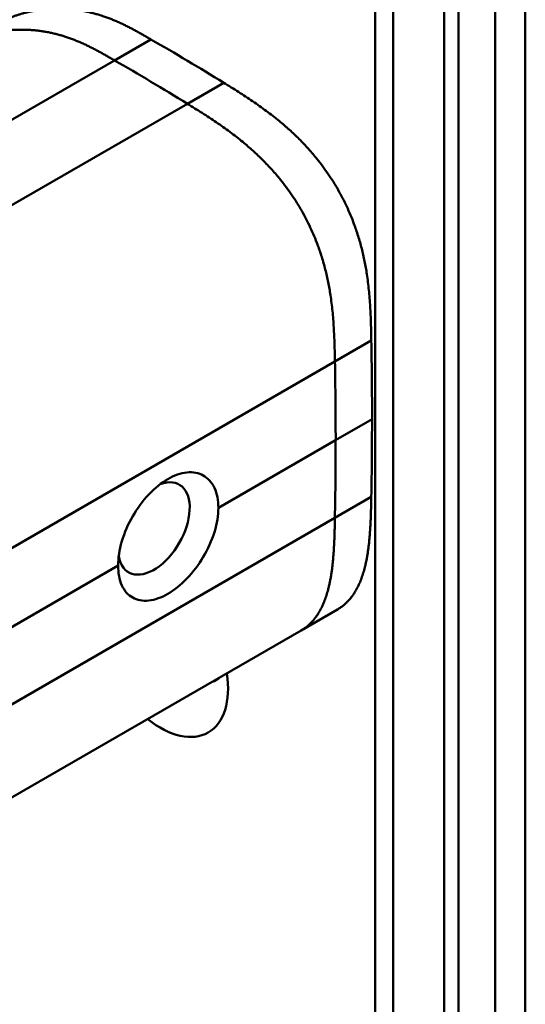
# Model space of a CAD drawing. Header units: millimetres. Extents: x 20 to 833, y 20 to 574.
# Tile 5 of 23: x 225 to 235, y 102 to 121. Entities that reach past the tile are written whole.
import ezdxf

# ---------------------------------------------------------------- set-up
doc = ezdxf.new("R2010")
doc.units = ezdxf.units.MM
doc.header["$LTSCALE"] = 2
doc.layers.add('Sichtbare Kanten(DIN)', color=7, linetype='Continuous', lineweight=50)
doc.layers.add('Sichtbare tangentiale Kanten(DIN)', color=7, linetype='Continuous', lineweight=50)

msp = doc.modelspace()

# ---------------------------------------------------------------- linework, layer by layer
at = {"layer": 'Sichtbare Kanten(DIN)'}
for p, q in [((232.237, 71.828), (232.237, 133.696)), ((233.853, 133.119), (233.853, 70.598)), ((233.578, 70.44), (233.578, 132.961)), ((230.799, 109.502), (231.506, 109.91)), ((230.799, 109.502), (220.489, 103.549))]:
    msp.add_line(p, q, dxfattribs=at)
for centre, major_axis, start_param, end_param in [((171.804, 148.466), (-42.69, 73.941), 3.926987, 3.948812), ((171.81, 148.462), (-42.685, 73.933), 3.905166, 3.926991), ((227.938, 111.485), (0.492, 0.852), 2.540385, 6.888941), ((228.063, 109.13), (0.93, -1.611), 5.310049, 7.256322), ((228.628, 109.457), (0.53, -0.918), 6.124246, 6.442125)]:
    msp.add_ellipse(centre, major_axis=major_axis, ratio=0.57735, start_param=start_param, end_param=end_param, dxfattribs=at)
for points, degree, knots in [([(235.154, 135.819), (235.154, 124.932), (235.154, 114.045), (235.154, 93.423), (235.154, 83.687), (235.154, 73.951)], 3, [0, 0, 0, 0, 10, 10, 18.943141, 18.943141, 18.943141, 18.943141]), ([(227.881, 120.989), (227.428, 121.25), (226.875, 121.562), (226.2, 121.673), (225.576, 121.607), (225.05, 121.378), (224.885, 121.283)], 5, [0, 0, 0, 0, 0, 0, 0.3333333, 0.5032205, 0.5032205, 0.5032205, 0.5032205, 0.5032205, 0.5032205]), ([(229.19, 111.886), (229.19, 112.027), (229.165, 112.163), (229.063, 112.382), (228.986, 112.465), (228.811, 112.563), (228.7, 112.586), (228.46, 112.561), (228.33, 112.514), (228.087, 112.374), (227.957, 112.271), (227.72, 112.019), (227.611, 111.87), (227.44, 111.571), (227.365, 111.401), (227.267, 111.067), (227.243, 110.903), (227.243, 110.762)], 3, [-1.550092, -1.550092, -1.550092, -1.550092, -1.420561, -1.420561, -1.290997, -1.290997, -1.162206, -1.162206, -1.033415, -1.033415, -0.904355, -0.904355, -0.775296, -0.775296, -0.646001, -0.646001, -0.51674, -0.51674, -0.51674, -0.51674]), ([(229.19, 111.886), (229.19, 111.886), (229.19, 111.886), (229.19, 111.745), (229.165, 111.581), (229.063, 111.248), (228.986, 111.079), (228.811, 110.782), (228.7, 110.635), (228.46, 110.385), (228.33, 110.283), (228.209, 110.213), (228.087, 110.143), (227.957, 110.095), (227.72, 110.069), (227.611, 110.091), (227.44, 110.187), (227.365, 110.269), (227.267, 110.485), (227.243, 110.621), (227.243, 110.762), (227.243, 110.762), (227.243, 110.762)], 3, [1.55009, 1.55009, 1.55009, 1.55009, 1.550123, 1.550123, 1.679687, 1.679687, 1.809251, 1.809251, 1.938041, 1.938041, 2.066832, 2.066832, 2.066832, 2.195892, 2.195892, 2.324951, 2.324951, 2.454246, 2.454246, 2.58354, 2.58354, 2.583573, 2.583573, 2.583573, 2.583573])]:
    msp.add_open_spline(points, degree=degree, knots=knots, dxfattribs=at)
for points, degree in [([(229.295, 120.147), (228.824, 120.438), (228.352, 120.717), (227.881, 120.989)], 3), ([(232.162, 115.14), (232.137, 116.45), (232.091, 117.52), (231.322, 118.84), (230.417, 119.455), (229.295, 120.147)], 5), ([(231.506, 109.91), (231.807, 110.084), (232.02, 110.408), (232.132, 110.877), (232.149, 111.454), (232.162, 112.097)], 5)]:
    msp.add_open_spline(points, degree=degree, dxfattribs=at)
at = {"layer": 'Sichtbare tangentiale Kanten(DIN)'}
for p, q in [((232.588, 133.206), (232.588, 71.338)), ((227.174, 120.581), (227.881, 120.989)), ((218.833, 115.765), (227.174, 120.581)), ((228.588, 119.739), (229.295, 120.147)), ((228.588, 119.739), (217.354, 113.253)), ((231.455, 114.731), (232.162, 115.14)), ((231.455, 114.731), (221.569, 109.024)), ((231.469, 113.202), (232.176, 113.61)), ((229.19, 111.886), (231.469, 113.202)), ((232.162, 112.097), (231.455, 111.689)), ((231.455, 111.689), (221.569, 105.981)), ((221.594, 107.501), (227.243, 110.762))]:
    msp.add_line(p, q, dxfattribs=at)
for centre, major_axis, start_param, end_param in [((171.097, 148.058), (-42.69, 73.941), 3.926988, 3.948812), ((171.103, 148.054), (-42.685, 73.933), 3.905166, 3.926992)]:
    msp.add_ellipse(centre, major_axis=major_axis, ratio=0.57735, start_param=start_param, end_param=end_param, dxfattribs=at)
for points, degree in [([(234.568, 73.134), (234.568, 104.068), (234.568, 135.002)], 2), ([(228.588, 119.739), (228.116, 120.03), (227.645, 120.309), (227.174, 120.581)], 3), ([(231.455, 114.731), (231.43, 116.042), (231.384, 117.112), (230.614, 118.432), (229.71, 119.047), (228.588, 119.739)], 5), ([(230.799, 109.502), (231.1, 109.676), (231.313, 110), (231.425, 110.469), (231.442, 111.046), (231.455, 111.689)], 5)]:
    msp.add_open_spline(points, degree=degree, dxfattribs=at)
msp.add_open_spline([(227.174, 120.581), (226.721, 120.842), (226.168, 121.154), (225.493, 121.265), (224.869, 121.199), (224.343, 120.97), (224.178, 120.874)], degree=5, knots=[0, 0, 0, 0, 0, 0, 0.3333333, 0.5032205, 0.5032205, 0.5032205, 0.5032205, 0.5032205, 0.5032205], dxfattribs=at)

doc.saveas('drawing.dxf')
